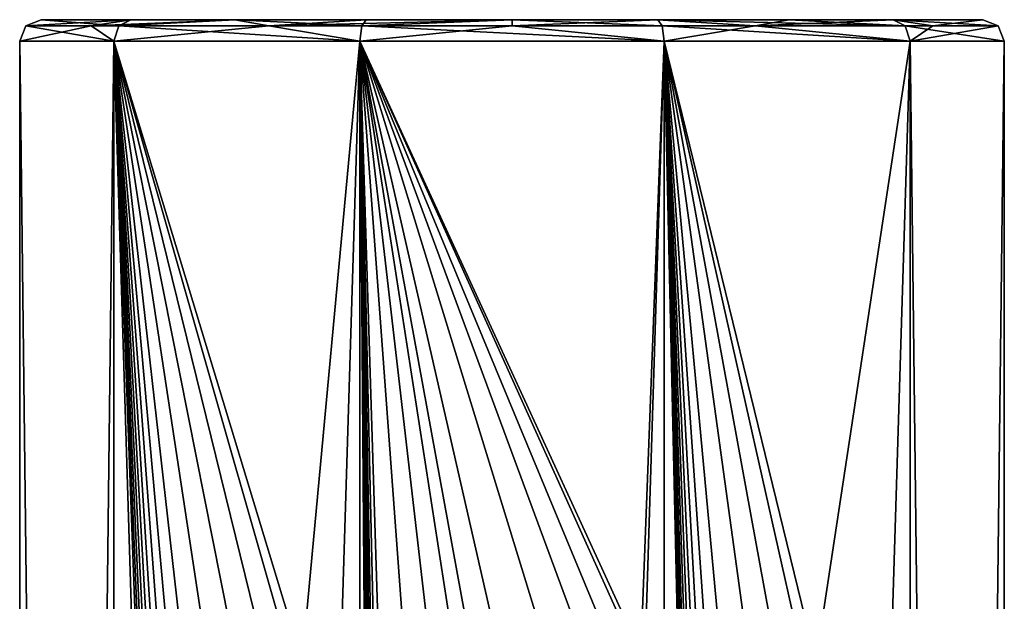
# Model space of a CAD drawing. Header units: millimetres. Extents: x -284 to 78, y 0 to 199.
# Tile 49 of 122: x -162 to -138, y 185 to 199. Entities that reach past the tile are written whole.
import ezdxf

# ---------------------------------------------------------------- set-up
doc = ezdxf.new("R2010")
doc.units = ezdxf.units.MM
doc.header["$LTSCALE"] = 65.185185
for name, color, linetype in [('105', 7, 'CONTINUOUS'), ('106', 7, 'CONTINUOUS'), ('321', 7, 'CONTINUOUS'), ('322', 7, 'CONTINUOUS'), ('362', 7, 'CONTINUOUS')]:
    doc.layers.add(name, color=color, linetype=linetype)

msp = doc.modelspace()

# ---------------------------------------------------------------- linework, layer by layer
at = {"layer": '105', "linetype": 'CONTINUOUS'}
for points in [[(-158.906, 199, 6.456), (-139, 199), (-161, 199), (-158.906, 199, 6.456)], [(-161, 199), (-139, 199), (-141.094, 199, -6.456), (-161, 199)], [(-158.906, 199, -6.456), (-161, 199), (-141.094, 199, -6.456), (-158.906, 199, -6.456)], [(-141.094, 199, 6.456), (-139, 199), (-158.906, 199, 6.456), (-141.094, 199, 6.456)], [(-156.472, 199, 8.895), (-141.094, 199, 6.456), (-158.906, 199, 6.456), (-156.472, 199, 8.895)], [(-156.472, 199, -8.895), (-158.906, 199, -6.456), (-143.528, 199, -8.895), (-156.472, 199, -8.895)], [(-143.528, 199, -8.895), (-158.906, 199, -6.456), (-141.094, 199, -6.456), (-143.528, 199, -8.895)], [(-143.528, 199, 8.895), (-141.094, 199, 6.456), (-156.472, 199, 8.895), (-143.528, 199, 8.895)], [(-153.403, 199, 10.46), (-143.528, 199, 8.895), (-156.472, 199, 8.895), (-153.403, 199, 10.46)], [(-153.403, 199, -10.46), (-156.472, 199, -8.895), (-146.597, 199, -10.46), (-153.403, 199, -10.46)], [(-146.597, 199, -10.46), (-156.472, 199, -8.895), (-143.528, 199, -8.895), (-146.597, 199, -10.46)], [(-146.597, 199, 10.46), (-143.528, 199, 8.895), (-153.403, 199, 10.46), (-146.597, 199, 10.46)], [(-150, 199, 11), (-146.597, 199, 10.46), (-153.403, 199, 10.46), (-150, 199, 11)], [(-150, 199, -11), (-153.403, 199, -10.46), (-146.597, 199, -10.46), (-150, 199, -11)]]:
    msp.add_3dface(points, dxfattribs=at)
at = {"layer": '106', "linetype": 'CONTINUOUS'}
for points in [[(-161.5, 12), (-159.304, 12, 6.759), (-161.5, 198.5), (-161.5, 12)], [(-161.5, 198.5), (-159.304, 12, 6.759), (-159.304, 198.5, 6.76), (-161.5, 198.5)], [(-159.304, 12, 6.759), (-153.554, 12, 10.937), (-159.304, 198.5, 6.76), (-159.304, 12, 6.759)], [(-159.304, 198.5, 6.76), (-153.554, 12, 10.937), (-157.1, 139, 9.047), (-159.304, 198.5, 6.76)], [(-153.554, 198.5, 10.937), (-159.304, 198.5, 6.76), (-154.9, 184, 10.404), (-153.554, 198.5, 10.937)], [(-159.304, 198.5, 6.76), (-157.1, 184, 9.047), (-156.603, 184.92, 9.415), (-159.304, 198.5, 6.76)], [(-157.1, 184, 9.047), (-159.304, 198.5, 6.76), (-157.1, 179, 9.047), (-157.1, 184, 9.047)], [(-154.9, 184, 10.404), (-159.304, 198.5, 6.76), (-155.427, 184.939, 10.139), (-154.9, 184, 10.404)], [(-155.427, 184.939, 10.139), (-159.304, 198.5, 6.76), (-156.009, 185.1, 9.805), (-155.427, 184.939, 10.139)], [(-156.009, 185.1, 9.805), (-159.304, 198.5, 6.76), (-156.603, 184.92, 9.415), (-156.009, 185.1, 9.805)], [(-157.1, 179, 9.047), (-159.304, 198.5, 6.76), (-157.1, 174, 9.047), (-157.1, 179, 9.047)], [(-157.1, 174, 9.047), (-159.304, 198.5, 6.76), (-157.1, 169, 9.047), (-157.1, 174, 9.047)], [(-157.1, 169, 9.047), (-159.304, 198.5, 6.76), (-157.1, 164, 9.047), (-157.1, 169, 9.047)], [(-157.1, 164, 9.047), (-159.304, 198.5, 6.76), (-157.1, 159, 9.047), (-157.1, 164, 9.047)], [(-157.1, 159, 9.047), (-159.304, 198.5, 6.76), (-157.1, 154, 9.047), (-157.1, 159, 9.047)], [(-157.1, 154, 9.047), (-159.304, 198.5, 6.76), (-157.1, 149, 9.047), (-157.1, 154, 9.047)], [(-157.1, 149, 9.047), (-159.304, 198.5, 6.76), (-157.1, 144, 9.047), (-157.1, 149, 9.047)], [(-157.1, 144, 9.047), (-159.304, 198.5, 6.76), (-157.1, 139, 9.047), (-157.1, 144, 9.047)], [(-153.554, 12, 10.937), (-153.554, 198.5, 10.937), (-154.9, 184, 10.404), (-153.554, 12, 10.937)], [(-153.554, 198.5, 10.937), (-153.554, 12, 10.937), (-153.1, 139, 11.074), (-153.554, 198.5, 10.937)], [(-146.446, 198.5, 10.937), (-153.554, 198.5, 10.937), (-146.9, 184, 11.074), (-146.446, 198.5, 10.937)], [(-153.554, 198.5, 10.937), (-149.1, 184, 11.465), (-148.55, 184.953, 11.408), (-153.554, 198.5, 10.937)], [(-149.1, 184, 11.465), (-153.554, 198.5, 10.937), (-149.1, 179, 11.465), (-149.1, 184, 11.465)], [(-146.9, 184, 11.074), (-153.554, 198.5, 10.937), (-147.443, 184.949, 11.212), (-146.9, 184, 11.074)], [(-147.443, 184.949, 11.212), (-153.554, 198.5, 10.937), (-147.998, 185.1, 11.324), (-147.443, 184.949, 11.212)], [(-147.998, 185.1, 11.324), (-153.554, 198.5, 10.937), (-148.55, 184.953, 11.408), (-147.998, 185.1, 11.324)], [(-149.1, 179, 11.465), (-153.554, 198.5, 10.937), (-150.9, 184, 11.465), (-149.1, 179, 11.465)], [(-153.554, 198.5, 10.937), (-153.1, 184, 11.074), (-152.557, 184.949, 11.212), (-153.554, 198.5, 10.937)], [(-153.1, 184, 11.074), (-153.554, 198.5, 10.937), (-153.1, 179, 11.074), (-153.1, 184, 11.074)], [(-150.9, 184, 11.465), (-153.554, 198.5, 10.937), (-151.45, 184.953, 11.408), (-150.9, 184, 11.465)], [(-151.45, 184.953, 11.408), (-153.554, 198.5, 10.937), (-152.002, 185.1, 11.324), (-151.45, 184.953, 11.408)], [(-152.002, 185.1, 11.324), (-153.554, 198.5, 10.937), (-152.557, 184.949, 11.212), (-152.002, 185.1, 11.324)], [(-153.1, 179, 11.074), (-153.554, 198.5, 10.937), (-153.1, 174, 11.074), (-153.1, 179, 11.074)], [(-153.1, 174, 11.074), (-153.554, 198.5, 10.937), (-153.1, 169, 11.074), (-153.1, 174, 11.074)], [(-153.1, 169, 11.074), (-153.554, 198.5, 10.937), (-153.1, 164, 11.074), (-153.1, 169, 11.074)], [(-153.1, 164, 11.074), (-153.554, 198.5, 10.937), (-153.1, 159, 11.074), (-153.1, 164, 11.074)], [(-153.1, 159, 11.074), (-153.554, 198.5, 10.937), (-153.1, 154, 11.074), (-153.1, 159, 11.074)], [(-153.1, 154, 11.074), (-153.554, 198.5, 10.937), (-153.1, 149, 11.074), (-153.1, 154, 11.074)], [(-153.1, 149, 11.074), (-153.554, 198.5, 10.937), (-153.1, 144, 11.074), (-153.1, 149, 11.074)], [(-153.1, 144, 11.074), (-153.554, 198.5, 10.937), (-153.1, 139, 11.074), (-153.1, 144, 11.074)], [(-146.446, 12, 10.937), (-146.446, 198.5, 10.937), (-146.9, 184, 11.074), (-146.446, 12, 10.937)], [(-146.446, 198.5, 10.937), (-146.446, 12, 10.937), (-145.1, 139, 10.404), (-146.446, 198.5, 10.937)], [(-140.696, 198.5, 6.76), (-146.446, 198.5, 10.937), (-142.9, 184, 9.047), (-140.696, 198.5, 6.76)], [(-146.446, 198.5, 10.937), (-145.1, 184, 10.404), (-144.573, 184.939, 10.139), (-146.446, 198.5, 10.937)], [(-145.1, 184, 10.404), (-146.446, 198.5, 10.937), (-145.1, 179, 10.404), (-145.1, 184, 10.404)], [(-142.9, 184, 9.047), (-146.446, 198.5, 10.937), (-143.397, 184.92, 9.416), (-142.9, 184, 9.047)], [(-143.397, 184.92, 9.416), (-146.446, 198.5, 10.937), (-143.991, 185.1, 9.805), (-143.397, 184.92, 9.416)], [(-143.991, 185.1, 9.805), (-146.446, 198.5, 10.937), (-144.573, 184.939, 10.139), (-143.991, 185.1, 9.805)], [(-145.1, 179, 10.404), (-146.446, 198.5, 10.937), (-145.1, 174, 10.404), (-145.1, 179, 10.404)], [(-145.1, 174, 10.404), (-146.446, 198.5, 10.937), (-145.1, 169, 10.404), (-145.1, 174, 10.404)], [(-145.1, 169, 10.404), (-146.446, 198.5, 10.937), (-145.1, 164, 10.404), (-145.1, 169, 10.404)], [(-145.1, 164, 10.404), (-146.446, 198.5, 10.937), (-145.1, 159, 10.404), (-145.1, 164, 10.404)], [(-145.1, 159, 10.404), (-146.446, 198.5, 10.937), (-145.1, 154, 10.404), (-145.1, 159, 10.404)], [(-145.1, 154, 10.404), (-146.446, 198.5, 10.937), (-145.1, 149, 10.404), (-145.1, 154, 10.404)], [(-145.1, 149, 10.404), (-146.446, 198.5, 10.937), (-145.1, 144, 10.404), (-145.1, 149, 10.404)], [(-145.1, 144, 10.404), (-146.446, 198.5, 10.937), (-145.1, 139, 10.404), (-145.1, 144, 10.404)], [(-140.696, 12, 6.759), (-140.696, 198.5, 6.76), (-142.9, 184, 9.047), (-140.696, 12, 6.759)], [(-140.696, 12, 6.759), (-138.5, 12), (-140.696, 198.5, 6.76), (-140.696, 12, 6.759)], [(-140.696, 198.5, 6.76), (-138.5, 12), (-138.5, 198.5), (-140.696, 198.5, 6.76)]]:
    msp.add_3dface(points, dxfattribs=at)
at = {"layer": '321', "linetype": 'CONTINUOUS'}
for points in [[(-159.185, 198.854, 6.673), (-161, 199), (-161.354, 198.854, 0), (-159.185, 198.854, 6.673)], [(-158.906, 199, 6.456), (-161, 199), (-159.185, 198.854, 6.673), (-158.906, 199, 6.456)], [(-156.472, 199, 8.895), (-158.906, 199, 6.456), (-159.185, 198.854, 6.673), (-156.472, 199, 8.895)], [(-153.508, 198.854, 10.798), (-156.472, 199, 8.895), (-159.185, 198.854, 6.673), (-153.508, 198.854, 10.798)], [(-153.403, 199, 10.46), (-156.472, 199, 8.895), (-153.508, 198.854, 10.798), (-153.403, 199, 10.46)], [(-150, 199, 11), (-153.403, 199, 10.46), (-153.508, 198.854, 10.798), (-150, 199, 11)], [(-146.492, 198.854, 10.798), (-150, 199, 11), (-153.508, 198.854, 10.798), (-146.492, 198.854, 10.798)], [(-146.597, 199, 10.46), (-150, 199, 11), (-146.492, 198.854, 10.798), (-146.597, 199, 10.46)], [(-143.528, 199, 8.895), (-146.597, 199, 10.46), (-140.815, 198.854, 6.673), (-143.528, 199, 8.895)], [(-140.815, 198.854, 6.673), (-146.597, 199, 10.46), (-146.492, 198.854, 10.798), (-140.815, 198.854, 6.673)], [(-141.094, 199, 6.456), (-143.528, 199, 8.895), (-140.815, 198.854, 6.673), (-141.094, 199, 6.456)], [(-139, 199), (-141.094, 199, 6.456), (-138.646, 198.854, 0), (-139, 199)], [(-138.646, 198.854, 0), (-141.094, 199, 6.456), (-140.815, 198.854, 6.673), (-138.646, 198.854, 0)], [(-161.5, 198.5), (-159.304, 198.5, 6.76), (-161.354, 198.854, 0), (-161.5, 198.5)], [(-159.304, 198.5, 6.76), (-159.185, 198.854, 6.673), (-161.354, 198.854, 0), (-159.304, 198.5, 6.76)], [(-159.304, 198.5, 6.76), (-153.554, 198.5, 10.937), (-159.185, 198.854, 6.673), (-159.304, 198.5, 6.76)], [(-153.554, 198.5, 10.937), (-153.508, 198.854, 10.798), (-159.185, 198.854, 6.673), (-153.554, 198.5, 10.937)], [(-153.554, 198.5, 10.937), (-146.446, 198.5, 10.937), (-153.508, 198.854, 10.798), (-153.554, 198.5, 10.937)], [(-146.446, 198.5, 10.937), (-146.492, 198.854, 10.798), (-153.508, 198.854, 10.798), (-146.446, 198.5, 10.937)], [(-146.446, 198.5, 10.937), (-140.696, 198.5, 6.76), (-146.492, 198.854, 10.798), (-146.446, 198.5, 10.937)], [(-140.696, 198.5, 6.76), (-140.815, 198.854, 6.673), (-146.492, 198.854, 10.798), (-140.696, 198.5, 6.76)], [(-140.696, 198.5, 6.76), (-138.5, 198.5), (-140.815, 198.854, 6.673), (-140.696, 198.5, 6.76)], [(-138.5, 198.5), (-138.646, 198.854, 0), (-140.815, 198.854, 6.673), (-138.5, 198.5)]]:
    msp.add_3dface(points, dxfattribs=at)
at = {"layer": '322', "linetype": 'CONTINUOUS'}
for points in [[(-161, 199), (-158.906, 199, -6.456), (-161.354, 198.854, 0), (-161, 199)], [(-161.354, 198.854, 0), (-158.906, 199, -6.456), (-159.832, 198.854, -5.677), (-161.354, 198.854, 0)], [(-158.906, 199, -6.456), (-156.472, 199, -8.895), (-159.832, 198.854, -5.677), (-158.906, 199, -6.456)], [(-159.832, 198.854, -5.677), (-156.472, 199, -8.895), (-155.677, 198.854, -9.832), (-159.832, 198.854, -5.677)], [(-156.472, 199, -8.895), (-153.403, 199, -10.46), (-155.677, 198.854, -9.832), (-156.472, 199, -8.895)], [(-153.403, 199, -10.46), (-150, 199, -11), (-155.677, 198.854, -9.832), (-153.403, 199, -10.46)], [(-155.677, 198.854, -9.832), (-150, 199, -11), (-150, 198.854, -11.354), (-155.677, 198.854, -9.832)], [(-150, 199, -11), (-146.597, 199, -10.46), (-150, 198.854, -11.354), (-150, 199, -11)], [(-150, 198.854, -11.354), (-146.597, 199, -10.46), (-144.323, 198.854, -9.832), (-150, 198.854, -11.354)], [(-146.597, 199, -10.46), (-143.528, 199, -8.895), (-144.323, 198.854, -9.832), (-146.597, 199, -10.46)], [(-143.528, 199, -8.895), (-141.094, 199, -6.456), (-144.323, 198.854, -9.832), (-143.528, 199, -8.895)], [(-144.323, 198.854, -9.832), (-141.094, 199, -6.456), (-140.168, 198.854, -5.677), (-144.323, 198.854, -9.832)], [(-141.094, 199, -6.456), (-139, 199), (-140.168, 198.854, -5.677), (-141.094, 199, -6.456)], [(-139, 199), (-138.646, 198.854, 0), (-140.168, 198.854, -5.677), (-139, 199)], [(-161.5, 198.5), (-161.354, 198.854, 0), (-159.832, 198.854, -5.677), (-161.5, 198.5)], [(-161.5, 198.5), (-159.832, 198.854, -5.677), (-159.304, 198.5, -6.76), (-161.5, 198.5)], [(-159.832, 198.854, -5.677), (-155.677, 198.854, -9.832), (-159.304, 198.5, -6.76), (-159.832, 198.854, -5.677)], [(-159.304, 198.5, -6.76), (-155.677, 198.854, -9.832), (-153.554, 198.5, -10.937), (-159.304, 198.5, -6.76)], [(-155.677, 198.854, -9.832), (-150, 198.854, -11.354), (-153.554, 198.5, -10.937), (-155.677, 198.854, -9.832)], [(-153.554, 198.5, -10.937), (-150, 198.854, -11.354), (-146.446, 198.5, -10.937), (-153.554, 198.5, -10.937)], [(-150, 198.854, -11.354), (-144.323, 198.854, -9.832), (-146.446, 198.5, -10.937), (-150, 198.854, -11.354)], [(-146.446, 198.5, -10.937), (-144.323, 198.854, -9.832), (-140.696, 198.5, -6.76), (-146.446, 198.5, -10.937)], [(-144.323, 198.854, -9.832), (-140.168, 198.854, -5.677), (-140.696, 198.5, -6.76), (-144.323, 198.854, -9.832)], [(-138.646, 198.854, 0), (-138.5, 198.5), (-140.696, 198.5, -6.76), (-138.646, 198.854, 0)], [(-140.168, 198.854, -5.677), (-138.646, 198.854, 0), (-140.696, 198.5, -6.76), (-140.168, 198.854, -5.677)]]:
    msp.add_3dface(points, dxfattribs=at)
at = {"layer": '362', "linetype": 'CONTINUOUS'}
for points in [[(-159.304, 12, -6.759), (-161.5, 12), (-159.304, 198.5, -6.76), (-159.304, 12, -6.759)], [(-161.5, 12), (-161.5, 198.5), (-159.304, 198.5, -6.76), (-161.5, 12)], [(-153.554, 12, -10.937), (-159.304, 12, -6.759), (-153.554, 198.5, -10.937), (-153.554, 12, -10.937)], [(-159.304, 12, -6.759), (-159.304, 198.5, -6.76), (-153.554, 198.5, -10.937), (-159.304, 12, -6.759)], [(-146.446, 12, -10.937), (-153.554, 12, -10.937), (-146.446, 198.5, -10.937), (-146.446, 12, -10.937)], [(-153.554, 12, -10.937), (-153.554, 198.5, -10.937), (-146.446, 198.5, -10.937), (-153.554, 12, -10.937)], [(-140.696, 12, -6.759), (-146.446, 12, -10.937), (-140.696, 198.5, -6.76), (-140.696, 12, -6.759)], [(-146.446, 12, -10.937), (-146.446, 198.5, -10.937), (-140.696, 198.5, -6.76), (-146.446, 12, -10.937)], [(-138.5, 12), (-140.696, 12, -6.759), (-138.5, 198.5), (-138.5, 12)], [(-138.5, 198.5), (-140.696, 12, -6.759), (-140.696, 198.5, -6.76), (-138.5, 198.5)]]:
    msp.add_3dface(points, dxfattribs=at)

doc.saveas('drawing.dxf')
